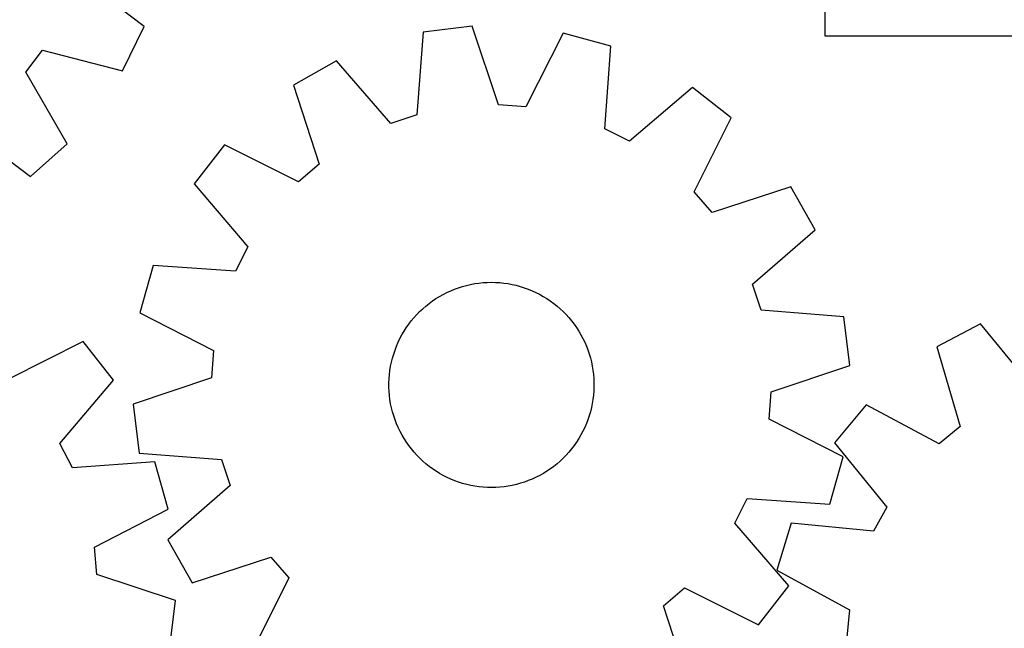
# Model space of a CAD drawing. Header units: millimetres. Extents: x 7 to 1243, y 7 to 1487.
# Tile 12 of 24: x 284 to 514, y 747 to 889. Entities that reach past the tile are written whole.
import ezdxf

# ---------------------------------------------------------------- set-up
doc = ezdxf.new("R2010")
doc.units = ezdxf.units.MM
doc.layers.add('CUT', color=7, linetype='CONTINUOUS', true_color=0x000000)

msp = doc.modelspace()

# ---------------------------------------------------------------- linework, layer by layer
at = {"layer": 'CUT'}
for p, q in [((472.042167, 1065.387511), (472.042167, 885.387511)), ((312.685429, 887.539326), (297.287729, 899.301693)), ((307.641155, 877.164319), (312.685429, 887.539326)), ((389.492306, 887.593908), (378.042353, 886.185347)), ((395.627939, 869.214669), (389.492306, 887.593908)), ((378.042353, 886.185347), (376.544238, 866.867012)), ((410.81708, 886.014156), (402.040196, 868.739645)), ((421.934491, 882.93379), (410.81708, 886.014156)), ((472.042167, 885.387511), (517.042167, 885.387511)), ((420.569646, 863.605582), (421.934491, 882.93379)), ((284.994838, 876.886621), (288.88041, 882.009611)), ((288.88041, 882.009611), (307.641155, 877.164319)), ((357.736286, 879.48421), (347.696942, 873.801161)), ((370.438302, 864.852012), (357.736286, 879.48421)), ((294.719195, 860.127167), (284.994838, 876.886621)), ((347.696942, 873.801161), (353.705671, 855.380043)), ((441.031468, 873.313651), (426.312015, 860.712853)), ((450.123811, 866.213315), (441.031468, 873.313651)), ((402.040196, 868.739645), (395.627939, 869.214669)), ((376.544238, 866.867012), (370.438302, 864.852012)), ((441.466274, 848.878683), (450.123811, 866.213315)), ((270.610095, 864.128162), (286.088551, 852.472271)), ((426.312015, 860.712853), (420.569646, 863.605582)), ((286.088551, 852.472271), (294.719195, 860.127167)), ((331.500996, 859.839323), (324.40066, 850.74698)), ((348.835628, 851.181786), (331.500996, 859.839323)), ((353.705671, 855.380043), (348.835628, 851.181786)), ((324.40066, 850.74698), (337.001459, 836.027527)), ((445.664531, 844.00864), (441.466274, 848.878683)), ((464.085649, 850.017369), (445.664531, 844.00864)), ((469.768698, 839.978025), (464.085649, 850.017369)), ((455.1365, 827.27601), (469.768698, 839.978025)), ((337.001459, 836.027527), (334.108729, 830.285158)), ((314.780521, 831.650003), (311.700155, 820.532592)), ((334.108729, 830.285158), (314.780521, 831.650003)), ((389.122217, 827.214126), (390.084775, 827.393503)), ((390.084775, 827.393503), (391.053849, 827.53347)), ((391.053849, 827.53347), (392.027826, 827.633793)), ((392.027826, 827.633793), (393.005084, 827.694306)), ((393.005084, 827.694306), (393.983997, 827.714907)), ((393.983997, 827.714907), (394.962936, 827.695562)), ((394.962936, 827.695562), (395.940271, 827.636304)), ((395.940271, 827.636304), (396.914375, 827.537231)), ((396.914375, 827.537231), (397.883628, 827.398509)), ((397.883628, 827.398509), (398.846416, 827.220367)), ((382.699283, 824.888182), (383.572315, 825.331477)), ((383.572315, 825.331477), (384.462701, 825.738794)), ((384.462701, 825.738794), (385.368961, 826.109454)), ((385.368961, 826.109454), (386.289585, 826.44284)), ((386.289585, 826.44284), (387.223041, 826.738399)), ((387.223041, 826.738399), (388.167776, 826.995637)), ((388.167776, 826.995637), (389.122217, 827.214126)), ((398.846416, 827.220367), (399.801137, 827.003103)), ((399.801137, 827.003103), (400.746201, 826.747078)), ((400.746201, 826.747078), (401.680036, 826.452718)), ((401.680036, 826.452718), (402.601087, 826.120513)), ((402.601087, 826.120513), (403.507821, 825.751016)), ((403.507821, 825.751016), (404.39873, 825.344843)), ((404.39873, 825.344843), (405.27233, 824.902668)), ((457.1515, 821.170073), (455.1365, 827.27601)), ((379.409282, 822.770842), (380.198689, 823.350094)), ((380.198689, 823.350094), (381.011065, 823.896665)), ((381.011065, 823.896665), (381.845059, 824.409645)), ((381.845059, 824.409645), (382.699283, 824.888182)), ((405.27233, 824.902668), (406.127167, 824.425229)), ((406.127167, 824.425229), (406.961819, 823.913319)), ((406.961819, 823.913319), (407.774896, 823.367792)), ((407.774896, 823.367792), (408.565045, 822.789553)), ((408.565045, 822.789553), (409.330952, 822.179567)), ((311.700155, 820.532592), (328.974666, 811.755708)), ((376.507015, 820.14709), (377.191818, 820.846905)), ((377.191818, 820.846905), (377.904595, 821.518205)), ((377.904595, 821.518205), (378.64416, 822.159873)), ((378.64416, 822.159873), (379.409282, 822.770842)), ((409.330952, 822.179567), (410.07134, 821.538849)), ((410.07134, 821.538849), (410.784978, 820.868464)), ((410.784978, 820.868464), (411.470678, 820.169529)), ((476.469835, 819.671958), (457.1515, 821.170073)), ((374.631609, 817.888432), (375.225844, 818.666621)), ((375.225844, 818.666621), (375.851327, 819.419925)), ((375.851327, 819.419925), (376.507015, 820.14709)), ((411.470678, 820.169529), (412.127299, 819.443206)), ((412.127299, 819.443206), (412.753748, 818.690706)), ((412.753748, 818.690706), (413.348982, 817.91328)), ((477.878396, 808.222005), (476.469835, 819.671958)), ((373.046003, 815.417696), (373.54078, 816.262616)), ((373.54078, 816.262616), (374.069609, 817.086652)), ((374.069609, 817.086652), (374.631609, 817.888432)), ((413.348982, 817.91328), (413.912011, 817.112222)), ((413.912011, 817.112222), (414.441897, 816.288865)), ((414.441897, 816.288865), (414.937758, 815.444581)), ((508.449419, 817.988119), (498.255089, 812.588017)), ((520.737316, 803.006464), (508.449419, 817.988119)), ((298.398715, 813.850885), (281.098045, 805.125677)), ((305.534525, 804.786357), (298.398715, 813.850885)), ((371.773922, 812.77185), (372.161838, 813.670859)), ((372.161838, 813.670859), (372.5861, 814.553297)), ((372.5861, 814.553297), (373.046003, 815.417696)), ((414.937758, 815.444581), (415.39877, 814.580773)), ((415.39877, 814.580773), (415.824164, 813.69888)), ((415.824164, 813.69888), (416.213234, 812.800371)), ((328.974666, 811.755708), (328.499642, 805.343451)), ((371.109651, 810.930132), (371.422998, 811.857767)), ((371.422998, 811.857767), (371.773922, 812.77185)), ((416.213234, 812.800371), (416.565331, 811.886739)), ((416.565331, 811.886739), (416.879868, 810.959506)), ((498.255089, 812.588017), (503.74637, 794.006083)), ((370.399963, 808.081443), (370.597707, 809.040396)), ((370.597707, 809.040396), (370.834401, 809.990487)), ((370.834401, 809.990487), (371.109651, 810.930132)), ((416.879868, 810.959506), (417.156324, 810.020215)), ((417.156324, 810.020215), (417.394237, 809.070429)), ((417.394237, 809.070429), (417.593212, 808.11173)), ((370.122575, 806.14334), (370.241498, 807.115221)), ((370.241498, 807.115221), (370.399963, 808.081443)), ((417.593212, 808.11173), (417.752917, 807.145713)), ((417.752917, 807.145713), (417.873087, 806.173985)), ((459.499157, 802.086372), (477.878396, 808.222005)), ((292.991341, 790.017778), (305.534525, 804.786357)), ((328.499642, 805.343451), (310.120403, 799.207818)), ((370.004084, 804.189077), (370.043393, 805.167417)), ((370.043393, 805.167417), (370.122575, 806.14334)), ((417.873087, 806.173985), (417.953522, 805.198165)), ((417.953522, 805.198165), (417.994087, 804.219876)), ((370.004712, 803.209947), (370.004084, 804.189077)), ((370.045278, 802.231658), (370.004712, 803.209947)), ((370.125712, 801.255838), (370.045278, 802.231658)), ((417.955406, 802.262406), (417.876224, 801.286483)), ((417.994715, 803.240746), (417.955406, 802.262406)), ((417.994087, 804.219876), (417.994715, 803.240746)), ((459.024133, 795.674115), (459.499157, 802.086372)), ((370.245882, 800.28411), (370.125712, 801.255838)), ((370.405587, 799.318093), (370.245882, 800.28411)), ((417.757301, 800.314602), (417.598836, 799.34838)), ((417.876224, 801.286483), (417.757301, 800.314602)), ((310.120403, 799.207818), (311.528964, 787.757865)), ((370.604562, 798.359394), (370.405587, 799.318093)), ((370.842475, 797.409608), (370.604562, 798.359394)), ((417.164398, 797.439337), (416.889148, 796.499692)), ((417.401092, 798.389427), (417.164398, 797.439337)), ((417.598836, 799.34838), (417.401092, 798.389427)), ((481.675069, 799.084515), (474.323266, 790.19427)), ((498.760837, 789.945645), (481.675069, 799.084515)), ((371.118931, 796.470317), (370.842475, 797.409608)), ((371.433469, 795.543084), (371.118931, 796.470317)), ((371.785565, 794.629453), (371.433469, 795.543084)), ((416.575801, 795.572056), (416.224877, 794.657973)), ((416.889148, 796.499692), (416.575801, 795.572056)), ((476.298644, 786.897231), (459.024133, 795.674115)), ((372.174635, 793.730943), (371.785565, 794.629453)), ((372.600029, 792.84905), (372.174635, 793.730943)), ((373.061041, 791.985242), (372.600029, 792.84905)), ((415.412699, 792.876526), (414.952797, 792.012128)), ((415.836961, 793.758964), (415.412699, 792.876526)), ((416.224877, 794.657973), (415.836961, 793.758964)), ((503.74637, 794.006083), (498.760837, 789.945645)), ((373.556902, 791.140958), (373.061041, 791.985242)), ((374.086788, 790.317601), (373.556902, 791.140958)), ((414.458019, 791.167207), (413.92919, 790.343171)), ((414.952797, 792.012128), (414.458019, 791.167207)), ((295.906487, 784.286756), (292.991341, 790.017778)), ((374.649817, 789.516543), (374.086788, 790.317601)), ((375.245051, 788.739117), (374.649817, 789.516543)), ((375.8715, 787.986617), (375.245051, 788.739117)), ((412.772955, 788.763202), (412.147472, 788.009898)), ((413.36719, 789.541391), (412.772955, 788.763202)), ((413.92919, 790.343171), (413.36719, 789.541391)), ((474.323266, 790.19427), (486.507546, 775.128224)), ((311.528964, 787.757865), (330.847299, 786.25975)), ((330.847299, 786.25975), (332.862299, 780.153814)), ((376.528121, 787.260294), (375.8715, 787.986617)), ((377.213821, 786.561359), (376.528121, 787.260294)), ((377.927459, 785.890974), (377.213821, 786.561359)), ((410.094204, 785.911618), (409.354639, 785.26995)), ((410.806982, 786.582918), (410.094204, 785.911618)), ((411.491784, 787.282733), (410.806982, 786.582918)), ((412.147472, 788.009898), (411.491784, 787.282733)), ((473.218278, 775.77982), (476.298644, 786.897231)), ((315.229214, 785.727117), (295.906487, 784.286756)), ((318.352999, 774.621828), (315.229214, 785.727117)), ((378.667848, 785.250256), (377.927459, 785.890974)), ((379.433754, 784.64027), (378.667848, 785.250256)), ((380.223903, 784.062032), (379.433754, 784.64027)), ((381.03698, 783.516504), (380.223903, 784.062032)), ((407.80011, 784.079729), (406.987734, 783.533158)), ((408.589517, 784.658981), (407.80011, 784.079729)), ((409.354639, 785.26995), (408.589517, 784.658981)), ((381.871632, 783.004594), (381.03698, 783.516504)), ((382.726469, 782.527155), (381.871632, 783.004594)), ((383.600069, 782.08498), (382.726469, 782.527155)), ((384.490978, 781.678807), (383.600069, 782.08498)), ((385.397712, 781.30931), (384.490978, 781.678807)), ((386.318763, 780.977105), (385.397712, 781.30931)), ((402.629838, 781.320369), (401.709214, 780.986983)), ((403.536098, 781.691029), (402.629838, 781.320369)), ((404.426484, 782.098346), (403.536098, 781.691029)), ((405.299516, 782.541641), (404.426484, 782.098346)), ((406.15374, 783.020178), (405.299516, 782.541641)), ((406.987734, 783.533158), (406.15374, 783.020178)), ((332.862299, 780.153814), (318.230101, 767.451798)), ((387.252598, 780.682745), (386.318763, 780.977105)), ((388.197662, 780.42672), (387.252598, 780.682745)), ((389.152383, 780.209456), (388.197662, 780.42672)), ((390.115171, 780.031314), (389.152383, 780.209456)), ((391.084424, 779.892592), (390.115171, 780.031314)), ((392.058528, 779.793519), (391.084424, 779.892592)), ((393.035863, 779.734261), (392.058528, 779.793519)), ((394.014802, 779.714916), (393.035863, 779.734261)), ((394.993715, 779.735518), (394.014802, 779.714916)), ((395.970973, 779.79603), (394.993715, 779.735518)), ((396.94495, 779.896353), (395.970973, 779.79603)), ((397.914024, 780.03632), (396.94495, 779.896353)), ((398.876582, 780.215697), (397.914024, 780.03632)), ((399.831023, 780.434186), (398.876582, 780.215697)), ((400.775758, 780.691424), (399.831023, 780.434186)), ((401.709214, 780.986983), (400.775758, 780.691424)), ((450.997341, 771.402296), (453.89007, 777.144665)), ((453.89007, 777.144665), (473.218278, 775.77982)), ((301.112916, 765.777509), (318.352999, 774.621828)), ((486.507546, 775.128224), (483.455377, 769.468988)), ((463.598139, 756.682843), (450.997341, 771.402296)), ((464.172892, 771.373763), (460.78286, 760.346834)), ((483.455377, 769.468988), (464.172892, 771.373763)), ((301.612993, 759.367157), (301.112916, 765.777509)), ((318.230101, 767.451798), (323.91315, 757.412454)), ((323.91315, 757.412454), (342.334268, 763.421183)), ((342.334268, 763.421183), (346.532526, 758.55114)), ((320.016067, 753.30339), (301.612993, 759.367157)), ((346.532526, 758.55114), (337.874988, 741.216508)), ((460.78286, 760.346834), (477.805193, 751.090344)), ((434.293128, 752.04978), (439.163171, 756.248038)), ((439.163171, 756.248038), (456.497803, 747.5905)), ((456.497803, 747.5905), (463.598139, 756.682843)), ((318.652258, 741.848021), (320.016067, 753.30339)), ((440.301857, 733.628662), (434.293128, 752.04978)), ((477.805193, 751.090344), (477.151053, 744.693878))]:
    msp.add_line(p, q, dxfattribs=at)

doc.saveas('drawing.dxf')
